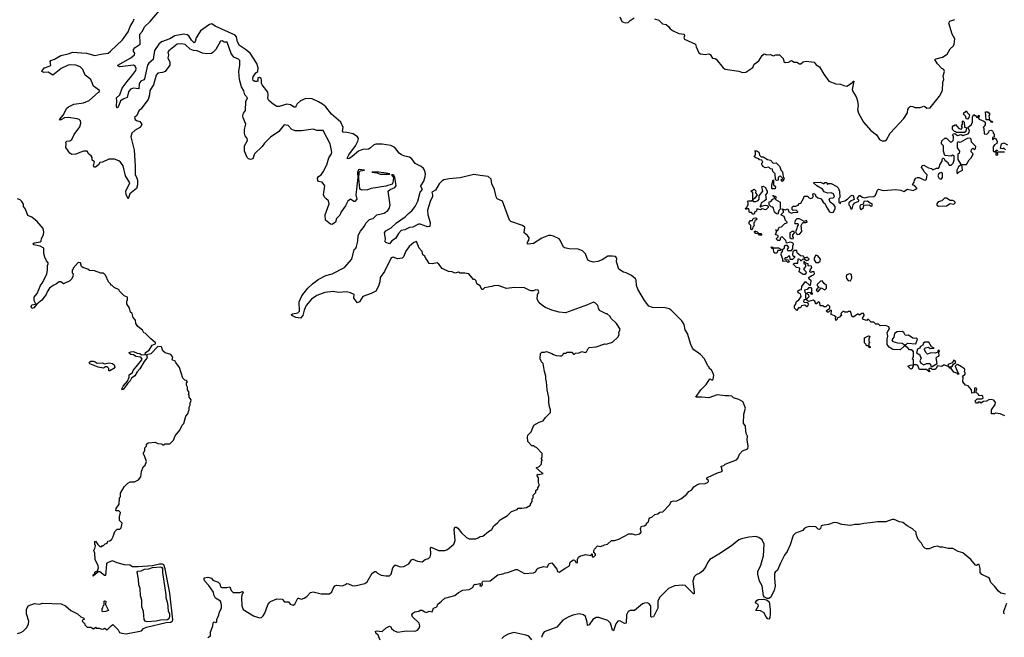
# Model space of a CAD drawing. Extents: x 2240384 to 2404287, y 351326 to 526670.
# Tile 252 of 256: x 2328701 to 2339552, y 502798 to 509605. Entities that reach past the tile are written whole.
import ezdxf

# ---------------------------------------------------------------- set-up
doc = ezdxf.new("R2010")
doc.units = 0

msp = doc.modelspace()

# ---------------------------------------------------------------- linework, layer by layer
at = {"layer": '0CON20XD'}
for points in [[(2330793, 509553), (2330695, 509481), (2330644, 509406), (2330635, 509364), (2330625, 509350), (2330595, 509380), (2330566, 509426), (2330545, 509438), (2330505, 509445), (2330412, 509428), (2330355, 509394), (2330265, 509359), (2330235, 509336), (2330188, 509265), (2330173, 509167), (2330124, 509126), (2330108, 509105), (2330075, 508953), (2330068, 508942), (2330035, 508926), (2330025, 508914), (2330017, 508893), (2330015, 508844), (2329955, 508851), (2329922, 508838), (2329901, 508809), (2329884, 508746), (2329848, 508732), (2329811, 508709), (2329795, 508659), (2329778, 508632), (2329771, 508635), (2329766, 508656), (2329771, 508705), (2329766, 508745), (2329803, 508777), (2329831, 508849), (2329886, 508925), (2329938, 508985), (2329979, 509045), (2329985, 509065), (2329975, 509091), (2329955, 509102), (2329805, 509084), (2329783, 509095), (2329783, 509105), (2329925, 509186), (2329965, 509216), (2329969, 509235), (2329955, 509255), (2329956, 509275), (2329975, 509297), (2330027, 509335), (2330026, 509445), (2330055, 509478), (2330075, 509525), (2330140, 509585), (2330241, 509705)], [(2332816, 507896), (2332798, 507895), (2332820, 507865), (2332813, 507805), (2332805, 507791), (2332735, 507771), (2332575, 507746), (2332535, 507731), (2332470, 507725), (2332455, 507732), (2332449, 507745), (2332438, 507855), (2332442, 507925), (2332455, 507939), (2332500, 507945), (2332445, 507954), (2332435, 507951), (2332425, 507920), (2332428, 507865), (2332406, 507675), (2332418, 507625), (2332395, 507600), (2332385, 507600), (2332345, 507628), (2332316, 507604), (2332293, 507555), (2332245, 507488), (2332228, 507452), (2332193, 507415), (2332180, 507375), (2332145, 507348), (2332125, 507352), (2332070, 507395), (2332069, 507455), (2332110, 507575), (2332105, 507610), (2332075, 507633), (2332060, 507650), (2332049, 507675), (2332063, 507775), (2332035, 507813), (2331995, 507822), (2331985, 507832), (2331982, 507858), (2331993, 507875), (2332024, 507895), (2332045, 507927), (2332086, 508005), (2332107, 508083), (2332136, 508125), (2332141, 508145), (2332122, 508235), (2332044, 508384), (2331975, 508384), (2331935, 508400), (2331805, 508378), (2331735, 508378), (2331701, 508395), (2331658, 508438), (2331617, 508445), (2331555, 508372), (2331465, 508309), (2331398, 508245), (2331372, 508208), (2331290, 508125), (2331270, 508070), (2331243, 508063), (2331222, 508072), (2331207, 508087), (2331177, 508157), (2331179, 508215), (2331211, 508275), (2331206, 508295), (2331185, 508325), (2331177, 508355), (2331177, 508393), (2331192, 508455), (2331163, 508523), (2331160, 508545), (2331167, 508573), (2331190, 508605), (2331193, 508703), (2331210, 508745), (2331183, 508775), (2331172, 508822), (2331147, 508865), (2331125, 508945), (2331116, 509035), (2331127, 509105), (2331127, 509155), (2331111, 509171), (2331062, 509192), (2331031, 509231), (2330986, 509356), (2330955, 509358), (2330933, 509373), (2330915, 509367), (2330863, 509275), (2330828, 509242), (2330815, 509233), (2330765, 509227), (2330715, 509237), (2330655, 509260), (2330615, 509265), (2330581, 509281), (2330525, 509332), (2330485, 509340), (2330435, 509334), (2330345, 509261), (2330335, 509245), (2330339, 509215), (2330334, 509185), (2330355, 509135), (2330356, 509104), (2330305, 509035), (2330275, 509021), (2330225, 509016), (2330205, 508995), (2330175, 508885), (2330135, 508825), (2330132, 508775), (2330115, 508725), (2330035, 508617), (2330015, 508601), (2329992, 508548), (2329966, 508525), (2329974, 508505), (2329987, 508495), (2330024, 508484), (2330047, 508455), (2330031, 508419), (2329975, 508388), (2329936, 508355), (2329925, 508315), (2329962, 508165), (2329975, 507994), (2329972, 507895), (2329989, 507869), (2329998, 507835), (2329999, 507785), (2329989, 507745), (2329916, 507684), (2329895, 507630), (2329875, 507678), (2329869, 507715), (2329916, 507805), (2329867, 507885), (2329840, 507995), (2329811, 508035), (2329795, 508048), (2329745, 508068), (2329685, 508066), (2329615, 508036), (2329585, 508032), (2329570, 508005), (2329535, 507980), (2329525, 507980), (2329516, 507995), (2329527, 508037), (2329498, 508055), (2329498, 508085), (2329488, 508105), (2329464, 508124), (2329446, 508156), (2329404, 508156), (2329346, 508134), (2329319, 508121), (2329275, 508118), (2329254, 508134), (2329209, 508195), (2329214, 508235), (2329210, 508255), (2329220, 508265), (2329255, 508269), (2329275, 508286), (2329300, 508340), (2329364, 508425), (2329376, 508465), (2329371, 508491), (2329358, 508505), (2329335, 508512), (2329235, 508526), (2329195, 508524), (2329155, 508501), (2329145, 508499), (2329141, 508505), (2329179, 508551), (2329222, 508628), (2329237, 508643), (2329298, 508672), (2329405, 508689), (2329465, 508714), (2329570, 508805), (2329580, 508815), (2329580, 508825), (2329515, 508872), (2329483, 508945), (2329422, 508995), (2329398, 509055), (2329366, 509085), (2329318, 509105), (2329265, 509109), (2329235, 509105), (2329159, 509065), (2329065, 508992), (2329015, 509028), (2328965, 509023), (2328946, 509035), (2328947, 509045), (2328976, 509074), (2329036, 509095), (2329043, 509105), (2329036, 509145), (2329044, 509155), (2329085, 509168), (2329155, 509209), (2329235, 509227), (2329285, 509246), (2329436, 509236), (2329530, 509210), (2329595, 509226), (2329675, 509236), (2329703, 509257), (2329835, 509384), (2329895, 509470), (2329919, 509531), (2329953, 509585), (2329964, 509615)], [(2335316, 509635), (2335337, 509585), (2335375, 509569), (2335406, 509574), (2335427, 509595), (2335474, 509626)], [(2335697, 509615), (2335745, 509598), (2335785, 509558), (2335825, 509553), (2335851, 509531), (2335871, 509505), (2335901, 509481), (2335965, 509451), (2336024, 509444), (2336029, 509425), (2336021, 509405), (2336029, 509389), (2336150, 509335), (2336156, 509306), (2336185, 509240), (2336205, 509230), (2336255, 509222), (2336295, 509228), (2336310, 509220), (2336335, 509182), (2336365, 509177), (2336378, 509168), (2336454, 509074), (2336475, 509059), (2336625, 509036), (2336665, 509022), (2336705, 509026), (2336782, 509078), (2336794, 509115), (2336847, 509153), (2336885, 509211), (2336907, 509227), (2336935, 509218), (2336975, 509222), (2337005, 509208), (2337035, 509218), (2337075, 509216), (2337115, 509177), (2337121, 509145), (2337135, 509132), (2337175, 509135), (2337205, 509156), (2337235, 509136), (2337265, 509137), (2337295, 509120), (2337310, 509120), (2337335, 509139), (2337369, 509149), (2337455, 509136), (2337478, 509108), (2337517, 509085), (2337564, 509005), (2337619, 508929), (2337695, 508897), (2337745, 508893), (2337785, 508878), (2337815, 508873), (2337879, 508911), (2337885, 508928), (2337895, 508928), (2337876, 508835), (2337881, 508815), (2337920, 508755), (2337935, 508710), (2337940, 508655), (2337934, 508616), (2337944, 508574), (2337999, 508475), (2338082, 508382), (2338144, 508334), (2338178, 508285), (2338205, 508268), (2338235, 508268), (2338255, 508282), (2338293, 508355), (2338443, 508517), (2338485, 508580), (2338488, 508615), (2338498, 508635), (2338517, 508653), (2338545, 508647), (2338566, 508636), (2338625, 508636), (2338665, 508650), (2338677, 508647), (2338698, 508628), (2338735, 508634), (2338837, 508763), (2338871, 508825), (2338876, 508915), (2338886, 508945), (2338879, 508985), (2338891, 509035), (2338884, 509054), (2338864, 509065), (2338815, 509120), (2338788, 509165), (2338800, 509175), (2338869, 509191), (2338921, 509225), (2338955, 509285), (2338991, 509315), (2339001, 509335), (2339007, 509395), (2338977, 509447), (2338942, 509565), (2338953, 509587), (2339005, 509607)], [(2332672, 502765), (2332651, 502821), (2332624, 502845), (2332623, 502865), (2332635, 502869), (2332695, 502861), (2332738, 502902), (2332775, 502919), (2332792, 502912), (2332800, 502895), (2332825, 502872), (2332865, 502856), (2332965, 502868), (2333054, 502866), (2333084, 502876), (2333105, 502900), (2333109, 502925), (2333104, 502955), (2333030, 503025), (2333022, 503045), (2333032, 503065), (2333055, 503080), (2333100, 503085), (2333115, 503098), (2333135, 503098), (2333165, 503078), (2333185, 503073), (2333215, 503087), (2333245, 503080), (2333260, 503120), (2333298, 503135), (2333308, 503165), (2333348, 503195), (2333385, 503231), (2333495, 503259), (2333535, 503290), (2333585, 503317), (2333655, 503326), (2333687, 503345), (2333697, 503355), (2333704, 503376), (2333715, 503382), (2333725, 503380), (2333772, 503392), (2333778, 503388), (2333772, 503365), (2333785, 503360), (2333800, 503375), (2333797, 503403), (2333805, 503417), (2333885, 503421), (2333970, 503485), (2334025, 503497), (2334055, 503510), (2334079, 503511), (2334170, 503545), (2334185, 503544), (2334265, 503502), (2334365, 503509), (2334385, 503521), (2334405, 503554), (2334415, 503560), (2334472, 503578), (2334515, 503572), (2334535, 503610), (2334565, 503617), (2334619, 503549), (2334628, 503525), (2334645, 503516), (2334719, 503565), (2334761, 503585), (2334768, 503625), (2334785, 503642), (2334805, 503650), (2334817, 503647), (2334831, 503621), (2334845, 503620), (2334850, 503625), (2334848, 503655), (2334859, 503681), (2334875, 503693), (2334935, 503710), (2334995, 503700), (2335005, 503720), (2335010, 503715), (2335010, 503685), (2335030, 503685), (2335048, 503705), (2335046, 503716), (2335028, 503738), (2335028, 503755), (2335035, 503770), (2335070, 503805), (2335105, 503797), (2335145, 503818), (2335180, 503825), (2335224, 503866), (2335255, 503866), (2335302, 503878), (2335415, 503940), (2335449, 503939), (2335485, 503926), (2335535, 503938), (2335549, 503955), (2335544, 503995), (2335555, 504022), (2335585, 504027), (2335608, 504045), (2335610, 504055), (2335629, 504071), (2335637, 504105), (2335645, 504113), (2335668, 504122), (2335700, 504150), (2335735, 504158), (2335754, 504176), (2335788, 504182), (2335865, 504262), (2335880, 504295), (2335905, 504303), (2335935, 504300), (2335987, 504325), (2336050, 504370), (2336076, 504405), (2336107, 504423), (2336129, 504455), (2336162, 504478), (2336189, 504491), (2336255, 504494), (2336280, 504505), (2336292, 504515), (2336292, 504525), (2336272, 504542), (2336272, 504555), (2336280, 504560), (2336390, 504610), (2336440, 504625), (2336448, 504635), (2336438, 504648), (2336438, 504665), (2336428, 504675), (2336430, 504685), (2336460, 504690), (2336476, 504705), (2336601, 504755), (2336617, 504775), (2336633, 504816), (2336667, 504853), (2336726, 504874), (2336730, 504905), (2336719, 504975), (2336721, 505015), (2336706, 505045), (2336701, 505115), (2336698, 505128), (2336677, 505155), (2336682, 505258), (2336700, 505325), (2336675, 505388), (2336667, 505397), (2336628, 505418), (2336566, 505436), (2336548, 505455), (2336515, 505461), (2336475, 505460), (2336389, 505471), (2336294, 505436), (2336214, 505446), (2336153, 505443), (2336208, 505525), (2336267, 505585), (2336287, 505617), (2336305, 505648), (2336332, 505632), (2336345, 505642), (2336349, 505685), (2336341, 505715), (2336325, 505742), (2336300, 505765), (2336300, 505775), (2336285, 505790), (2336246, 505866), (2336202, 505915), (2336132, 505965), (2336117, 505985), (2336098, 506025), (2336060, 506145), (2336034, 506185), (2336024, 506245), (2335998, 506285), (2335881, 506405), (2335859, 506419), (2335815, 506429), (2335675, 506433), (2335635, 506446), (2335585, 506510), (2335513, 506633), (2335498, 506675), (2335494, 506735), (2335488, 506748), (2335445, 506787), (2335385, 506816), (2335355, 506824), (2335302, 506855), (2335277, 506937), (2335282, 506975), (2335268, 506995), (2335235, 506997), (2335181, 506999), (2335121, 506959), (2335071, 506939), (2335025, 506932), (2334983, 506943), (2334961, 506955), (2334936, 507025), (2334905, 507056), (2334855, 507076), (2334755, 507079), (2334705, 507089), (2334695, 507097), (2334656, 507176), (2334645, 507188), (2334585, 507219), (2334555, 507226), (2334530, 507225), (2334454, 507196), (2334365, 507139), (2334305, 507130), (2334292, 507145), (2334313, 507175), (2334315, 507200), (2334296, 507226), (2334260, 507255), (2334267, 507317), (2334242, 507335), (2334115, 507382), (2334099, 507395), (2334021, 507605), (2333962, 507632), (2333951, 507651), (2333944, 507684), (2333933, 507735), (2333904, 507794), (2333896, 507846), (2333865, 507878), (2333775, 507886), (2333705, 507900), (2333555, 507862), (2333435, 507852), (2333375, 507841), (2333355, 507829), (2333322, 507795), (2333284, 507726), (2333241, 507705), (2333252, 507675), (2333252, 507655), (2333225, 507601), (2333195, 507505), (2333200, 507455), (2333225, 507368), (2333221, 507325), (2333195, 507320), (2333115, 507351), (2333097, 507353), (2333035, 507319), (2332995, 507315), (2332945, 507288), (2332905, 507281), (2332875, 507249), (2332842, 507195), (2332802, 507168), (2332775, 507136), (2332735, 507148), (2332728, 507155), (2332732, 507195), (2332721, 507255), (2332735, 507276), (2332795, 507311), (2332853, 507365), (2332949, 507431), (2332985, 507470), (2333023, 507497), (2333059, 507545), (2333090, 507605), (2333116, 507704), (2333140, 507735), (2333122, 507765), (2333122, 507775), (2333153, 507825), (2333170, 507875), (2333173, 507905), (2333162, 507945), (2333150, 507965), (2333125, 507985), (2333058, 508018), (2333022, 508072), (2332995, 508089), (2332945, 508099), (2332909, 508115), (2332884, 508135), (2332835, 508196), (2332790, 508220), (2332694, 508234), (2332626, 508234), (2332604, 508225), (2332565, 508189), (2332545, 508179), (2332525, 508174), (2332488, 508178), (2332435, 508156), (2332365, 508097), (2332335, 508076), (2332315, 508072), (2332312, 508085), (2332328, 508115), (2332400, 508215), (2332427, 508265), (2332434, 508295), (2332425, 508315), (2332375, 508348), (2332305, 508363), (2332264, 508365), (2332259, 508375), (2332266, 508415), (2332239, 508475), (2332138, 508565), (2332075, 508644), (2332039, 508675), (2331995, 508699), (2331925, 508731), (2331855, 508736), (2331795, 508710), (2331760, 508679), (2331748, 508655), (2331735, 508640), (2331725, 508640), (2331685, 508666), (2331645, 508673), (2331561, 508649), (2331535, 508649), (2331495, 508672), (2331446, 508715), (2331434, 508735), (2331439, 508775), (2331436, 508805), (2331373, 508885), (2331366, 508905), (2331367, 508943), (2331361, 508955), (2331345, 508969), (2331327, 508965), (2331324, 508926), (2331315, 508922), (2331294, 508924), (2331275, 508936), (2331270, 508955), (2331275, 508974), (2331305, 509019), (2331326, 509035), (2331328, 509075), (2331315, 509123), (2331239, 509235), (2331188, 509278), (2331122, 509322), (2331102, 509362), (2331091, 509415), (2331075, 509435), (2330855, 509534), (2330818, 509558), (2330793, 509553)], [(2339145, 508510), (2339132, 508512), (2339128, 508538), (2339102, 508562), (2339105, 508580), (2339135, 508600), (2339142, 508582), (2339170, 508555), (2339160, 508525), (2339145, 508510)], [(2338284, 505995), (2338260, 506025), (2338261, 506085), (2338270, 506115), (2338260, 506155), (2338267, 506173), (2338286, 506194), (2338278, 506218), (2338244, 506234), (2338185, 506230), (2338165, 506248), (2338135, 506250), (2338115, 506270), (2338085, 506270), (2338055, 506300), (2338045, 506300), (2338035, 506290), (2337995, 506300), (2337990, 506315), (2338006, 506345), (2338006, 506356), (2337995, 506369), (2337982, 506368), (2337955, 506350), (2337945, 506360), (2337935, 506358), (2337895, 506330), (2337875, 506330), (2337855, 506388), (2337835, 506390), (2337825, 506380), (2337795, 506380), (2337787, 506387), (2337773, 506387), (2337750, 506365), (2337758, 506342), (2337745, 506340), (2337735, 506328), (2337712, 506318), (2337710, 506305), (2337695, 506290), (2337690, 506315), (2337698, 506328), (2337682, 506342), (2337642, 506355), (2337648, 506398), (2337632, 506398), (2337615, 506380), (2337605, 506380), (2337590, 506395), (2337630, 506425), (2337630, 506445), (2337615, 506460), (2337605, 506460), (2337585, 506440), (2337565, 506440), (2337555, 506450), (2337522, 506452), (2337520, 506485), (2337507, 506497), (2337475, 506470), (2337463, 506503), (2337445, 506512), (2337395, 506500), (2337365, 506520), (2337342, 506518), (2337340, 506495), (2337345, 506490), (2337378, 506488), (2337390, 506475), (2337388, 506452), (2337375, 506440), (2337355, 506460), (2337318, 506452), (2337305, 506430), (2337282, 506428), (2337265, 506400), (2337245, 506420), (2337238, 506435), (2337238, 506452), (2337250, 506465), (2337262, 506498), (2337275, 506510), (2337285, 506510), (2337313, 506555), (2337305, 506582), (2337280, 506595), (2337278, 506615), (2337295, 506629), (2337318, 506632), (2337320, 506665), (2337362, 506718), (2337405, 506680), (2337415, 506680), (2337421, 506699), (2337423, 506725), (2337402, 506745), (2337398, 506762), (2337425, 506782), (2337449, 506791), (2337461, 506805), (2337456, 506826), (2337433, 506827), (2337425, 506820), (2337410, 506825), (2337412, 506845), (2337432, 506875), (2337428, 506888), (2337392, 506892), (2337390, 506915), (2337365, 506920), (2337348, 506938), (2337342, 506938), (2337342, 506922), (2337360, 506905), (2337360, 506885), (2337340, 506855), (2337365, 506830), (2337370, 506815), (2337355, 506798), (2337335, 506798), (2337290, 506825), (2337293, 506847), (2337300, 506855), (2337298, 506868), (2337260, 506875), (2337230, 506905), (2337230, 506915), (2337245, 506922), (2337275, 506920), (2337280, 506965), (2337285, 506968), (2337300, 506965), (2337305, 506952), (2337318, 506952), (2337335, 506970), (2337345, 506970), (2337372, 506952), (2337387, 506953), (2337400, 506965), (2337378, 506988), (2337365, 506980), (2337345, 506980), (2337338, 506998), (2337305, 507002), (2337280, 507025), (2337270, 507035), (2337265, 507060), (2337235, 507060), (2337220, 507045), (2337218, 507015), (2337225, 507000), (2337238, 506998), (2337240, 506985), (2337219, 506961), (2337192, 506962), (2337188, 506998), (2337175, 507000), (2337155, 506980), (2337135, 506980), (2337130, 506965), (2337135, 506960), (2337168, 506958), (2337180, 506945), (2337178, 506932), (2337165, 506930), (2337152, 506942), (2337115, 506940), (2337110, 506945), (2337110, 506965), (2337092, 507015), (2337098, 507042), (2337110, 507055), (2337102, 507068), (2337128, 507092), (2337130, 507105), (2337142, 507118), (2337155, 507120), (2337172, 507095), (2337160, 507075), (2337162, 507062), (2337208, 507062), (2337222, 507078), (2337220, 507115), (2337230, 507125), (2337230, 507135), (2337217, 507147), (2337195, 507152), (2337152, 507142), (2337145, 507170), (2337105, 507210), (2337092, 507208), (2337082, 507198), (2337082, 507178), (2337075, 507170), (2337055, 507170), (2337040, 507185), (2337040, 507195), (2337058, 507212), (2337060, 507225), (2337030, 507235), (2337040, 507265), (2337040, 507280), (2337032, 507288), (2337038, 507288), (2337040, 507280), (2337055, 507280), (2337072, 507318), (2337095, 507320), (2337132, 507358), (2337160, 507365), (2337160, 507375), (2337140, 507390), (2337124, 507434), (2337090, 507455), (2337120, 507485), (2337118, 507498), (2337100, 507515), (2337105, 507520), (2337135, 507508), (2337165, 507520), (2337178, 507488), (2337205, 507472), (2337225, 507480), (2337278, 507482), (2337278, 507488), (2337257, 507507), (2337225, 507500), (2337214, 507514), (2337215, 507540), (2337225, 507548), (2337255, 507548), (2337279, 507561), (2337292, 507578), (2337308, 507582), (2337340, 507635), (2337345, 507660), (2337385, 507660), (2337394, 507644), (2337415, 507633), (2337438, 507642), (2337450, 507665), (2337440, 507675), (2337445, 507688), (2337460, 507685), (2337470, 507675), (2337470, 507665), (2337495, 507640), (2337535, 507630), (2337554, 507594), (2337578, 507575), (2337588, 507545), (2337626, 507486), (2337645, 507479), (2337668, 507485), (2337688, 507525), (2337686, 507546), (2337674, 507564), (2337634, 507594), (2337620, 507625), (2337633, 507637), (2337667, 507643), (2337680, 507655), (2337670, 507685), (2337645, 507698), (2337605, 507694), (2337565, 507708), (2337547, 507737), (2337485, 507772), (2337450, 507805), (2337455, 507810), (2337525, 507813), (2337555, 507800), (2337565, 507800), (2337575, 507810), (2337595, 507810), (2337605, 507790), (2337615, 507800), (2337645, 507800), (2337705, 507768), (2337721, 507751), (2337734, 507715), (2337740, 507645), (2337730, 507635), (2337730, 507595), (2337745, 507580), (2337752, 507598), (2337795, 507608), (2337823, 507627), (2337860, 507665), (2337875, 507670), (2337887, 507667), (2337893, 507643), (2337898, 507622), (2337863, 507607), (2337840, 507585), (2337840, 507565), (2337850, 507555), (2337862, 507522), (2337875, 507520), (2337888, 507565), (2337904, 507586), (2337950, 507605), (2337950, 507615), (2337932, 507635), (2337955, 507668), (2337965, 507668), (2337985, 507648), (2338015, 507640), (2338055, 507654), (2338114, 507656), (2338131, 507669), (2338153, 507727), (2338165, 507738), (2338215, 507723), (2338355, 507735), (2338412, 507725), (2338445, 507710), (2338485, 507738), (2338548, 507722), (2338590, 507745), (2338565, 507772), (2338540, 507785), (2338560, 507815), (2338562, 507835), (2338575, 507858), (2338594, 507866), (2338615, 507866), (2338665, 507839), (2338685, 507837), (2338694, 507846), (2338700, 507895), (2338667, 507927), (2338658, 507955), (2338638, 507975), (2338645, 507998), (2338665, 508002), (2338715, 507972), (2338750, 507965), (2338765, 507950), (2338805, 507970), (2338825, 507970), (2338837, 507983), (2338842, 508005), (2338868, 508045), (2338868, 508065), (2338875, 508080), (2338885, 508080), (2338897, 508057), (2338926, 508036), (2338945, 508002), (2338965, 508000), (2338990, 508025), (2339000, 508055), (2338998, 508105), (2338985, 508112), (2338965, 508102), (2338895, 508108), (2338880, 508155), (2338882, 508175), (2338880, 508215), (2338860, 508235), (2338858, 508245), (2338865, 508270), (2338895, 508300), (2338915, 508300), (2338955, 508260), (2338972, 508258), (2338987, 508273), (2338992, 508295), (2338992, 508322), (2338980, 508335), (2338992, 508348), (2339005, 508350), (2339035, 508330), (2339075, 508340), (2339095, 508328), (2339152, 508348), (2339165, 508360), (2339168, 508385), (2339150, 508415), (2339192, 508448), (2339200, 508475), (2339202, 508535), (2339215, 508560), (2339225, 508550), (2339238, 508548), (2339245, 508530), (2339260, 508530), (2339262, 508548), (2339278, 508548), (2339268, 508532), (2339260, 508530), (2339262, 508522), (2339275, 508510), (2339328, 508488), (2339340, 508475), (2339340, 508445), (2339320, 508415), (2339328, 508408), (2339330, 508345), (2339358, 508342), (2339380, 508365), (2339385, 508380), (2339405, 508388), (2339420, 508380), (2339430, 508365), (2339430, 508355), (2339440, 508345), (2339440, 508315), (2339422, 508308), (2339420, 508285), (2339425, 508280), (2339442, 508298), (2339455, 508300), (2339472, 508265), (2339468, 508242), (2339444, 508226), (2339428, 508205), (2339430, 508155), (2339445, 508150), (2339460, 508160), (2339462, 508168), (2339478, 508168), (2339475, 508160), (2339460, 508160), (2339460, 508115), (2339465, 508112), (2339480, 508115), (2339480, 508125), (2339470, 508135), (2339485, 508150), (2339555, 508148)], [(2339025, 508360), (2339015, 508370), (2339002, 508372), (2338980, 508395), (2338980, 508425), (2338992, 508438), (2339005, 508440), (2339015, 508450), (2339050, 508405), (2339075, 508400), (2339090, 508415), (2339080, 508435), (2339090, 508455), (2339090, 508485), (2339095, 508490), (2339110, 508475), (2339112, 508422), (2339128, 508418), (2339140, 508405), (2339132, 508398), (2339127, 508373), (2339115, 508362), (2339025, 508360)], [(2339415, 508470), (2339400, 508490), (2339392, 508492), (2339390, 508500), (2339352, 508502), (2339345, 508590), (2339365, 508590), (2339375, 508580), (2339388, 508578), (2339390, 508555), (2339382, 508545), (2339390, 508500), (2339400, 508490), (2339418, 508488), (2339420, 508475), (2339415, 508470)], [(2339035, 507910), (2339053, 507927), (2339090, 507945), (2339082, 508008), (2339135, 508010), (2339165, 508060), (2339192, 508085), (2339210, 508125), (2339188, 508148), (2339190, 508175), (2339205, 508190), (2339225, 508170), (2339236, 508184), (2339237, 508207), (2339190, 508255), (2339187, 508287), (2339175, 508300), (2339143, 508297), (2339065, 508252), (2339045, 508258), (2339033, 508247), (2339031, 508191), (2339058, 508155), (2339055, 508130), (2339040, 508125), (2339040, 508065), (2339070, 508015), (2339068, 508002), (2339047, 507983), (2339030, 507945), (2339030, 507915), (2339035, 507910)], [(2337105, 507822), (2337090, 507835), (2337110, 507855), (2337085, 507880), (2337072, 507878), (2337060, 507865), (2337060, 507835), (2337043, 507833), (2337032, 507842), (2337027, 507907), (2337002, 507932), (2336998, 507958), (2336975, 507960), (2336955, 507980), (2336915, 507972), (2336890, 507985), (2336890, 507995), (2336880, 508005), (2336880, 508025), (2336890, 508035), (2336878, 508058), (2336855, 508060), (2336845, 508070), (2336812, 508082), (2336800, 508095), (2336800, 508105), (2336810, 508115), (2336810, 508145), (2336802, 508158), (2336825, 508158), (2336846, 508146), (2336853, 508113), (2336873, 508093), (2336895, 508092), (2336943, 508063), (2336975, 508057), (2337003, 508023), (2337038, 508028), (2337075, 507990), (2337093, 507943), (2337107, 507927), (2337110, 507895), (2337120, 507865), (2337130, 507855), (2337120, 507845), (2337118, 507832), (2337105, 507822)], [(2339565, 508170), (2339545, 508190), (2339535, 508180), (2339510, 508185), (2339520, 508235), (2339547, 508247), (2339587, 508227)], [(2330775, 502797), (2330804, 502816), (2330802, 502855), (2330829, 502925), (2330833, 502957), (2330845, 502970), (2330861, 502961), (2330872, 502965), (2330872, 502995), (2330896, 503044), (2330902, 503078), (2330925, 503120), (2330926, 503155), (2330915, 503198), (2330860, 503230), (2330842, 503265), (2330838, 503295), (2330785, 503370), (2330742, 503415), (2330732, 503435), (2330732, 503455), (2330775, 503462), (2330815, 503448), (2330829, 503429), (2330889, 503405), (2330905, 503386), (2330915, 503355), (2330927, 503347), (2330983, 503347), (2331016, 503355), (2331033, 503313), (2331055, 503291), (2331128, 503292), (2331155, 503304), (2331165, 503297), (2331149, 503261), (2331144, 503235), (2331148, 503145), (2331164, 503105), (2331277, 503035), (2331345, 503011), (2331365, 503017), (2331384, 503036), (2331401, 503065), (2331434, 503156), (2331451, 503179), (2331465, 503191), (2331535, 503223), (2331595, 503217), (2331618, 503188), (2331665, 503190), (2331680, 503165), (2331715, 503151), (2331734, 503165), (2331765, 503228), (2331775, 503230), (2331805, 503219), (2331835, 503228), (2331865, 503249), (2331907, 503293), (2331935, 503298), (2332025, 503277), (2332114, 503276), (2332140, 503300), (2332154, 503335), (2332175, 503367), (2332195, 503371), (2332253, 503367), (2332283, 503377), (2332305, 503392), (2332325, 503389), (2332365, 503369), (2332395, 503366), (2332505, 503392), (2332529, 503411), (2332585, 503503), (2332615, 503524), (2332625, 503524), (2332645, 503505), (2332685, 503481), (2332735, 503474), (2332775, 503477), (2332793, 503495), (2332812, 503565), (2332835, 503592), (2332845, 503594), (2332895, 503573), (2332935, 503577), (2332991, 503609), (2333020, 503650), (2333035, 503660), (2333085, 503638), (2333135, 503630), (2333168, 503655), (2333207, 503665), (2333226, 503684), (2333232, 503715), (2333229, 503785), (2333235, 503791), (2333315, 503754), (2333385, 503756), (2333414, 503766), (2333484, 503825), (2333501, 503865), (2333489, 503985), (2333495, 504013), (2333515, 504010), (2333529, 503999), (2333570, 503950), (2333625, 503898), (2333655, 503882), (2333726, 503884), (2333755, 503893), (2333775, 503908), (2333805, 503912), (2333866, 503964), (2333904, 503986), (2333925, 504028), (2333965, 504058), (2333997, 504093), (2334075, 504142), (2334120, 504185), (2334182, 504208), (2334195, 504220), (2334235, 504220), (2334285, 504230), (2334330, 504255), (2334330, 504265), (2334350, 504295), (2334350, 504325), (2334360, 504335), (2334360, 504365), (2334390, 504395), (2334390, 504415), (2334410, 504435), (2334410, 504445), (2334428, 504475), (2334420, 504495), (2334420, 504555), (2334400, 504585), (2334413, 504597), (2334425, 504592), (2334470, 504605), (2334455, 504610), (2334392, 504665), (2334425, 504680), (2334450, 504705), (2334450, 504735), (2334460, 504745), (2334460, 504755), (2334450, 504765), (2334450, 504775), (2334460, 504785), (2334460, 504825), (2334395, 504890), (2334383, 504893), (2334365, 504910), (2334345, 504910), (2334300, 504955), (2334298, 505005), (2334300, 505025), (2334337, 505063), (2334368, 505135), (2334425, 505168), (2334470, 505185), (2334495, 505220), (2334550, 505275), (2334550, 505305), (2334538, 505338), (2334532, 505385), (2334532, 505442), (2334513, 505525), (2334508, 505615), (2334498, 505645), (2334498, 505675), (2334486, 505726), (2334470, 505815), (2334450, 505835), (2334438, 505868), (2334440, 505925), (2334455, 505940), (2334485, 505940), (2334505, 505948), (2334567, 505927), (2334583, 505913), (2334613, 505903), (2334655, 505900), (2334675, 505900), (2334690, 505915), (2334695, 505930), (2334725, 505930), (2334735, 505940), (2334785, 505940), (2334805, 505920), (2334815, 505920), (2334825, 505930), (2334865, 505932), (2334895, 505948), (2334932, 505938), (2334948, 505945), (2334965, 505980), (2334978, 505992), (2335055, 505998), (2335148, 506032), (2335165, 506030), (2335235, 506050), (2335295, 506110), (2335308, 506135), (2335302, 506155), (2335318, 506195), (2335278, 506258), (2335217, 506317), (2335208, 506335), (2335175, 506362), (2335165, 506362), (2335091, 506401), (2335078, 506425), (2335072, 506455), (2335045, 506482), (2335025, 506492), (2334958, 506462), (2334715, 506373), (2334645, 506382), (2334565, 506403), (2334495, 506434), (2334465, 506450), (2334427, 506485), (2334403, 506525), (2334407, 506573), (2334422, 506605), (2334413, 506623), (2334387, 506627), (2334363, 506617), (2334335, 506617), (2334309, 506629), (2334265, 506648), (2334155, 506652), (2334065, 506644), (2333975, 506677), (2333925, 506673), (2333905, 506663), (2333825, 506648), (2333805, 506630), (2333795, 506630), (2333775, 506672), (2333740, 506695), (2333730, 506725), (2333715, 506740), (2333702, 506742), (2333652, 506802), (2333605, 506812), (2333555, 506810), (2333535, 506822), (2333495, 506812), (2333467, 506827), (2333425, 506830), (2333355, 506862), (2333319, 506909), (2333300, 506925), (2333245, 506913), (2333215, 506918), (2333193, 506955), (2333175, 506972), (2333165, 506998), (2333143, 507015), (2333135, 507050), (2333102, 507085), (2333075, 507160), (2333045, 507148), (2332994, 507105), (2332957, 507053), (2332930, 506990), (2332915, 506977), (2332865, 506969), (2332815, 506988), (2332795, 506979), (2332721, 506829), (2332675, 506765), (2332669, 506715), (2332655, 506667), (2332625, 506614), (2332575, 506586), (2332483, 506555), (2332445, 506497), (2332425, 506483), (2332382, 506535), (2332386, 506575), (2332346, 506595), (2332303, 506607), (2332215, 506599), (2332155, 506609), (2332065, 506597), (2331975, 506564), (2331915, 506524), (2331859, 506455), (2331836, 506404), (2331821, 506345), (2331795, 506317), (2331745, 506322), (2331701, 506345), (2331696, 506355), (2331706, 506364), (2331765, 506374), (2331786, 506394), (2331780, 506495), (2331809, 506561), (2331875, 506645), (2331926, 506695), (2331989, 506741), (2332075, 506784), (2332143, 506805), (2332282, 506875), (2332363, 506965), (2332388, 507072), (2332405, 507087), (2332414, 507105), (2332429, 507165), (2332432, 507225), (2332456, 507275), (2332500, 507330), (2332516, 507364), (2332555, 507402), (2332595, 507412), (2332636, 507454), (2332719, 507471), (2332759, 507501), (2332774, 507525), (2332782, 507562), (2332760, 507715), (2332782, 507735), (2332834, 507755), (2332848, 507775), (2332835, 507868), (2332825, 507891), (2332816, 507896)], [(2332775, 507902), (2332780, 507905), (2332740, 507915), (2332660, 507925), (2332580, 507925), (2332637, 507917), (2332675, 507903), (2332775, 507902)], [(2337025, 507740), (2336995, 507740), (2336990, 507745), (2336990, 507785), (2337005, 507840), (2337010, 507835), (2337010, 507785), (2337030, 507765), (2337025, 507740)], [(2338855, 507848), (2338872, 507865), (2338872, 507912), (2338855, 507922), (2338831, 507909), (2338818, 507885), (2338834, 507854), (2338855, 507848)], [(2336795, 507460), (2336782, 507462), (2336765, 507480), (2336745, 507480), (2336735, 507520), (2336715, 507520), (2336702, 507512), (2336700, 507525), (2336718, 507542), (2336720, 507555), (2336730, 507565), (2336730, 507585), (2336720, 507595), (2336732, 507608), (2336765, 507610), (2336780, 507620), (2336780, 507695), (2336760, 507715), (2336795, 507738), (2336815, 507720), (2336810, 507695), (2336830, 507675), (2336805, 507640), (2336780, 507620), (2336780, 507605), (2336785, 507600), (2336815, 507600), (2336838, 507612), (2336850, 507625), (2336850, 507665), (2336890, 507715), (2336880, 507765), (2336895, 507770), (2336920, 507755), (2336930, 507725), (2336940, 507715), (2336940, 507695), (2336920, 507675), (2336928, 507622), (2336907, 507603), (2336872, 507588), (2336870, 507565), (2336860, 507555), (2336860, 507545), (2336865, 507540), (2336875, 507550), (2336915, 507562), (2336938, 507558), (2336948, 507548), (2336950, 507535), (2336925, 507510), (2336885, 507520), (2336865, 507508), (2336825, 507520), (2336820, 507495), (2336802, 507488), (2336795, 507460)], [(2330085, 504890), (2330100, 504905), (2330100, 504925), (2330115, 504940), (2330195, 504950), (2330223, 504933), (2330265, 504930), (2330275, 504920), (2330285, 504920), (2330305, 504930), (2330355, 504930), (2330395, 504970), (2330415, 505020), (2330465, 505080), (2330493, 505137), (2330510, 505155), (2330532, 505235), (2330555, 505260), (2330563, 505297), (2330570, 505305), (2330570, 505335), (2330580, 505355), (2330580, 505385), (2330587, 505393), (2330590, 505415), (2330570, 505445), (2330570, 505465), (2330562, 505475), (2330567, 505497), (2330550, 505525), (2330550, 505555), (2330540, 505575), (2330540, 505605), (2330550, 505615), (2330538, 505628), (2330522, 505632), (2330500, 505655), (2330461, 505771), (2330420, 505825), (2330415, 505840), (2330380, 505855), (2330390, 505885), (2330366, 505916), (2330303, 505933), (2330280, 505955), (2330265, 506000), (2330225, 506002), (2330147, 505923), (2330100, 505910), (2330106, 505886), (2330103, 505875), (2330072, 505838), (2330024, 505756), (2329994, 505725), (2329969, 505681), (2329934, 505655), (2329919, 505625), (2329892, 505598), (2329845, 505534), (2329835, 505527), (2329827, 505535), (2329841, 505565), (2329888, 505622), (2329908, 505665), (2329908, 505692), (2329944, 505715), (2329953, 505737), (2330048, 505855), (2330049, 505865), (2330035, 505887), (2329982, 505892), (2329955, 505910), (2329924, 505914), (2329910, 505925), (2329908, 505935), (2329924, 505946), (2329955, 505948), (2329995, 505931), (2330025, 505927), (2330045, 505911), (2330090, 505915), (2330083, 505923), (2330087, 505935), (2330129, 505961), (2330162, 506018), (2330196, 506034), (2330196, 506045), (2330141, 506091), (2330085, 506150), (2330070, 506155), (2330053, 506183), (2330004, 506224), (2329980, 506255), (2329978, 506295), (2329953, 506323), (2329940, 506365), (2329923, 506383), (2329910, 506425), (2329880, 506475), (2329880, 506505), (2329890, 506515), (2329888, 506548), (2329852, 506562), (2329802, 506612), (2329798, 506628), (2329742, 506652), (2329718, 506678), (2329705, 506680), (2329700, 506695), (2329680, 506715), (2329645, 506790), (2329625, 506810), (2329595, 506810), (2329525, 506838), (2329471, 506841), (2329450, 506855), (2329395, 506872), (2329382, 506885), (2329370, 506925), (2329345, 506930), (2329290, 506865), (2329290, 506855), (2329280, 506845), (2329280, 506815), (2329290, 506805), (2329287, 506773), (2329275, 506750), (2329253, 506727), (2329185, 506693), (2329156, 506716), (2329135, 506716), (2329107, 506693), (2329070, 506675), (2329031, 506645), (2329004, 506606), (2328993, 506575), (2328943, 506515), (2328890, 506470), (2328855, 506428), (2328835, 506420), (2328827, 506445), (2328835, 506462), (2328872, 506468), (2328880, 506475), (2328861, 506511), (2328861, 506545), (2328892, 506588), (2328929, 506675), (2328955, 506712), (2328999, 506805), (2329009, 506845), (2329006, 506895), (2329013, 506915), (2329013, 506925), (2328996, 506946), (2328978, 506988), (2328968, 507028), (2328966, 507086), (2328928, 507108), (2328855, 507124), (2328846, 507135), (2328862, 507145), (2328927, 507155), (2328937, 507165), (2328942, 507195), (2328962, 507235), (2328967, 507265), (2328958, 507305), (2328895, 507380), (2328835, 507428), (2328790, 507445), (2328766, 507516), (2328742, 507545), (2328742, 507572), (2328725, 507600), (2328705, 507620), (2328675, 507632)], [(2337055, 507460), (2337040, 507465), (2337020, 507485), (2337009, 507529), (2337000, 507540), (2336983, 507543), (2336960, 507565), (2336962, 507598), (2336978, 507602), (2337002, 507628), (2337020, 507635), (2337018, 507648), (2337000, 507665), (2337005, 507670), (2337010, 507660), (2337025, 507660), (2337037, 507647), (2337030, 507635), (2337032, 507622), (2337080, 507595), (2337080, 507515), (2337068, 507502), (2337055, 507460)], [(2338825, 507551), (2338915, 507554), (2338955, 507578), (2338995, 507570), (2339010, 507585), (2339010, 507595), (2339000, 507605), (2338985, 507612), (2338955, 507612), (2338915, 507638), (2338893, 507637), (2338862, 507608), (2338824, 507596), (2338808, 507575), (2338810, 507560), (2338825, 507551)], [(2337975, 507512), (2338000, 507535), (2338005, 507560), (2338063, 507563), (2338085, 507550), (2338097, 507555), (2338096, 507576), (2338073, 507583), (2338045, 507603), (2338005, 507600), (2337998, 507572), (2337965, 507560), (2337958, 507545), (2337962, 507522), (2337975, 507512)], [(2336765, 507290), (2336760, 507295), (2336760, 507335), (2336740, 507355), (2336740, 507375), (2336755, 507390), (2336778, 507392), (2336780, 507405), (2336792, 507418), (2336815, 507420), (2336830, 507405), (2336802, 507388), (2336800, 507375), (2336790, 507365), (2336790, 507345), (2336800, 507335), (2336782, 507318), (2336778, 507302), (2336765, 507290)], [(2337275, 507238), (2337295, 507240), (2337319, 507271), (2337312, 507335), (2337323, 507357), (2337335, 507370), (2337365, 507368), (2337380, 507375), (2337372, 507392), (2337345, 507380), (2337295, 507410), (2337265, 507410), (2337250, 507395), (2337240, 507365), (2337245, 507360), (2337275, 507360), (2337280, 507345), (2337268, 507325), (2337266, 507304), (2337250, 507265), (2337263, 507243), (2337275, 507238)], [(2336875, 507230), (2336855, 507230), (2336845, 507240), (2336815, 507250), (2336800, 507265), (2336802, 507278), (2336828, 507268), (2336845, 507250), (2336868, 507248), (2336880, 507235), (2336875, 507230)], [(2337225, 507190), (2337230, 507205), (2337220, 507215), (2337220, 507235), (2337240, 507255), (2337235, 507270), (2337215, 507270), (2337190, 507255), (2337190, 507205), (2337203, 507193), (2337225, 507190)], [(2337045, 507032), (2337023, 507033), (2337012, 507042), (2337008, 507078), (2336992, 507082), (2336982, 507098), (2336995, 507100), (2337005, 507090), (2337065, 507090), (2337090, 507075), (2337085, 507060), (2337055, 507060), (2337045, 507032)], [(2337505, 506928), (2337522, 506945), (2337527, 506967), (2337495, 507002), (2337475, 507010), (2337458, 506975), (2337458, 506958), (2337475, 506930), (2337505, 506928)], [(2337855, 506728), (2337870, 506755), (2337867, 506797), (2337845, 506802), (2337817, 506793), (2337809, 506775), (2337812, 506752), (2337832, 506732), (2337855, 506728)], [(2337375, 506530), (2337400, 506555), (2337398, 506568), (2337380, 506585), (2337382, 506598), (2337405, 506600), (2337425, 506580), (2337440, 506585), (2337430, 506595), (2337430, 506645), (2337425, 506650), (2337395, 506650), (2337378, 506632), (2337350, 506625), (2337353, 506603), (2337360, 506595), (2337360, 506535), (2337375, 506530)], [(2337495, 506610), (2337505, 506612), (2337535, 506650), (2337575, 506628), (2337592, 506645), (2337592, 506675), (2337567, 506697), (2337545, 506728), (2337525, 506722), (2337490, 506685), (2337490, 506675), (2337510, 506655), (2337494, 506646), (2337480, 506625), (2337495, 506610)], [(2338075, 505990), (2338060, 505995), (2338060, 506010), (2338032, 506012), (2338030, 506025), (2338010, 506045), (2338012, 506098), (2338055, 506120), (2338070, 506115), (2338058, 506085), (2338058, 506065), (2338068, 506045), (2338060, 506035), (2338060, 506010), (2338075, 506000), (2338075, 505990)], [(2339558, 505238), (2339505, 505262), (2339455, 505270), (2339445, 505260), (2339412, 505262), (2339412, 505305), (2339452, 505365), (2339456, 505386), (2339435, 505412), (2339405, 505418), (2339380, 505415), (2339355, 505400), (2339323, 505397), (2339295, 505380), (2339285, 505390), (2339265, 505390), (2339255, 505380), (2339245, 505380), (2339233, 505393), (2339232, 505405), (2339252, 505428), (2339305, 505428), (2339318, 505435), (2339317, 505455), (2339303, 505463), (2339275, 505460), (2339260, 505485), (2339242, 505492), (2339240, 505515), (2339250, 505535), (2339237, 505547), (2339222, 505545), (2339218, 505492), (2339195, 505490), (2339190, 505525), (2339155, 505568), (2339125, 505577), (2339095, 505612), (2339100, 505665), (2339090, 505675), (2339116, 505694), (2339122, 505705), (2339122, 505715), (2339112, 505725), (2339118, 505745), (2339112, 505755), (2339080, 505780), (2339035, 505803), (2339021, 505799), (2339012, 505785), (2339038, 505718), (2339050, 505705), (2339045, 505693), (2339028, 505708), (2338995, 505720), (2338965, 505760), (2338950, 505765), (2338940, 505780), (2338895, 505798), (2338883, 505797), (2338865, 505782), (2338815, 505790), (2338798, 505755), (2338785, 505748), (2338758, 505748), (2338745, 505760), (2338725, 505760), (2338720, 505755), (2338720, 505745), (2338730, 505735), (2338725, 505722), (2338695, 505750), (2338625, 505748), (2338613, 505753), (2338598, 505795), (2338585, 505802), (2338550, 505800), (2338535, 505760), (2338522, 505752), (2338490, 505785), (2338515, 505798), (2338550, 505800), (2338550, 505855), (2338540, 505865), (2338552, 505898), (2338550, 505945), (2338545, 505957), (2338526, 505966), (2338508, 505968), (2338488, 505988), (2338460, 506005), (2338470, 506025), (2338485, 506038), (2338577, 506033), (2338597, 506085), (2338585, 506096), (2338565, 506090), (2338545, 506094), (2338495, 506128), (2338475, 506123), (2338459, 506129), (2338445, 506157), (2338425, 506169), (2338370, 506165), (2338340, 506145), (2338336, 506104), (2338312, 506075), (2338325, 506058), (2338375, 506042), (2338428, 506038), (2338450, 506025), (2338450, 506005), (2338405, 505968), (2338325, 505970), (2338284, 505995)], [(2338742, 505782), (2338755, 505782), (2338812, 505815), (2338802, 505878), (2338811, 505889), (2338835, 505900), (2338830, 505935), (2338836, 505956), (2338825, 505962), (2338818, 505955), (2338818, 505942), (2338795, 505928), (2338742, 505932), (2338705, 505920), (2338692, 505932), (2338673, 505965), (2338674, 505976), (2338685, 505988), (2338715, 505997), (2338735, 505982), (2338778, 505985), (2338751, 506001), (2338721, 506051), (2338675, 506050), (2338662, 506038), (2338653, 506017), (2338627, 506003), (2338616, 505984), (2338597, 505973), (2338583, 505933), (2338622, 505912), (2338623, 505893), (2338636, 505876), (2338622, 505845), (2338631, 505821), (2338665, 505800), (2338694, 505816), (2338726, 505816), (2338737, 505807), (2338742, 505782)], [(2329695, 505733), (2329682, 505735), (2329682, 505762), (2329665, 505778), (2329645, 505778), (2329626, 505764), (2329565, 505776), (2329475, 505811), (2329468, 505825), (2329472, 505835), (2329485, 505841), (2329510, 505840), (2329533, 505835), (2329555, 505820), (2329614, 505824), (2329635, 505812), (2329685, 505823), (2329725, 505814), (2329741, 505801), (2329748, 505775), (2329738, 505761), (2329695, 505733)], [(2338975, 505780), (2338993, 505807), (2339018, 505825), (2339010, 505845), (2338995, 505852), (2338977, 505823), (2338932, 505805), (2338930, 505795), (2338940, 505780), (2338975, 505780)], [(2328675, 502840), (2328715, 502852), (2328740, 502865), (2328778, 502905), (2328797, 502945), (2328800, 502975), (2328777, 503055), (2328774, 503106), (2328796, 503144), (2328865, 503169), (2328915, 503162), (2328955, 503173), (2329157, 503167), (2329204, 503144), (2329265, 503093), (2329337, 503057), (2329373, 503023), (2329408, 503008), (2329410, 502995), (2329395, 502990), (2329390, 502975), (2329418, 502948), (2329420, 502935), (2329445, 502910), (2329485, 502910), (2329515, 502890), (2329535, 502910), (2329545, 502900), (2329575, 502900), (2329605, 502888), (2329625, 502890), (2329635, 502900), (2329665, 502880), (2329710, 502925), (2329728, 502938), (2329785, 502880), (2329802, 502852), (2329825, 502842), (2329875, 502838), (2330025, 502865), (2330045, 502871), (2330067, 502895), (2330099, 502911), (2330315, 502962), (2330365, 502966), (2330382, 502975), (2330389, 502991), (2330357, 503285), (2330305, 503552), (2330290, 503595), (2330275, 503604), (2330240, 503605), (2330165, 503586), (2330005, 503574), (2329945, 503576), (2329915, 503592), (2329854, 503596), (2329775, 503617), (2329725, 503640), (2329700, 503635), (2329662, 503615), (2329658, 503605), (2329645, 503480), (2329635, 503480), (2329585, 503520), (2329565, 503520), (2329512, 503472), (2329510, 503485), (2329528, 503502), (2329530, 503515), (2329540, 503525), (2329558, 503532), (2329570, 503565), (2329567, 503587), (2329534, 503655), (2329530, 503725), (2329518, 503755), (2329530, 503775), (2329537, 503805), (2329528, 503825), (2329528, 503852), (2329536, 503856), (2329561, 503821), (2329585, 503800), (2329605, 503800), (2329615, 503810), (2329625, 503810), (2329642, 503828), (2329655, 503830), (2329668, 503842), (2329672, 503858), (2329695, 503860), (2329715, 503880), (2329732, 503908), (2329750, 503965), (2329775, 503990), (2329805, 503990), (2329820, 504005), (2329830, 504055), (2329800, 504085), (2329800, 504125), (2329810, 504175), (2329795, 504190), (2329765, 504190), (2329760, 504195), (2329763, 504217), (2329798, 504265), (2329800, 504335), (2329810, 504345), (2329812, 504385), (2329852, 504455), (2329894, 504496), (2329918, 504512), (2329965, 504510), (2330010, 504535), (2330037, 504565), (2330043, 504627), (2330062, 504675), (2330082, 504695), (2330097, 504735), (2330077, 504797), (2330060, 504825), (2330080, 504855), (2330080, 504885), (2330085, 504890)], [(2339565, 503273), (2339515, 503286), (2339487, 503305), (2339445, 503363), (2339402, 503402), (2339387, 503445), (2339375, 503456), (2339305, 503491), (2339285, 503513), (2339286, 503555), (2339275, 503600), (2339265, 503602), (2339245, 503590), (2339235, 503592), (2339182, 503655), (2339095, 503728), (2339045, 503742), (2338985, 503778), (2338935, 503778), (2338875, 503792), (2338845, 503792), (2338815, 503803), (2338774, 503796), (2338725, 503772), (2338695, 503772), (2338675, 503782), (2338657, 503797), (2338640, 503835), (2338602, 503875), (2338580, 503935), (2338580, 503955), (2338540, 503995), (2338480, 504025), (2338432, 504062), (2338395, 504070), (2338337, 504097), (2338315, 504098), (2338245, 504072), (2338155, 504072), (2338075, 504058), (2338005, 504052), (2337955, 504040), (2337905, 504042), (2337855, 504032), (2337761, 504041), (2337709, 504059), (2337675, 504063), (2337615, 504041), (2337545, 504032), (2337534, 504026), (2337525, 503998), (2337515, 503986), (2337501, 503991), (2337473, 504017), (2337405, 504020), (2337375, 504012), (2337345, 503998), (2337330, 503975), (2337252, 503945), (2337225, 503920), (2337193, 503817), (2337160, 503745), (2337128, 503702), (2337084, 503614), (2337052, 503538), (2337025, 503516), (2337021, 503505), (2337018, 503445), (2337028, 503365), (2337016, 503314), (2336975, 503235), (2336955, 503225), (2336937, 503227), (2336910, 503240), (2336899, 503255), (2336884, 503365), (2336855, 503416), (2336835, 503495), (2336837, 503525), (2336868, 503592), (2336899, 503695), (2336906, 503825), (2336883, 503873), (2336848, 503898), (2336815, 503910), (2336737, 503903), (2336655, 503884), (2336625, 503871), (2336545, 503805), (2336404, 503716), (2336305, 503655), (2336283, 503627), (2336262, 503578), (2336229, 503531), (2336197, 503503), (2336155, 503486), (2336135, 503464), (2336121, 503415), (2336135, 503295), (2336133, 503277), (2336125, 503276), (2336035, 503368), (2336002, 503372), (2335918, 503365), (2335851, 503335), (2335753, 503235), (2335735, 503195), (2335735, 503120), (2335685, 503024), (2335665, 503019), (2335655, 503029), (2335657, 503145), (2335635, 503171), (2335615, 503179), (2335585, 503176), (2335565, 503166), (2335475, 503095), (2335427, 503093), (2335407, 503083)], [(2330105, 502969), (2330085, 502976), (2330072, 502995), (2330064, 503084), (2330048, 503135), (2330048, 503208), (2330031, 503255), (2330028, 503335), (2330012, 503375), (2330009, 503439), (2329994, 503515), (2330003, 503527), (2330038, 503532), (2330075, 503548), (2330125, 503554), (2330165, 503567), (2330255, 503574), (2330268, 503568), (2330276, 503555), (2330273, 503513), (2330312, 503265), (2330312, 503235), (2330329, 503175), (2330338, 503088), (2330352, 503055), (2330352, 503028), (2330345, 503003), (2330329, 502991), (2330253, 502987), (2330205, 502974), (2330105, 502969)], [(2329615, 503080), (2329610, 503085), (2329610, 503115), (2329617, 503123), (2329620, 503145), (2329630, 503155), (2329630, 503195), (2329635, 503200), (2329650, 503195), (2329648, 503158), (2329680, 503095), (2329645, 503082), (2329615, 503080)], [(2336955, 502998), (2336945, 503000), (2336925, 503027), (2336905, 503069), (2336865, 503090), (2336814, 503094), (2336842, 503145), (2336839, 503159), (2336812, 503175), (2336809, 503185), (2336824, 503205), (2336840, 503215), (2336900, 503220), (2336939, 503209), (2336960, 503190), (2336972, 503105), (2336972, 503055), (2336967, 503013), (2336955, 502998)], [(2339555, 503055), (2339547, 503065), (2339548, 503085), (2339579, 503175)], [(2335407, 503083), (2335388, 503045), (2335383, 502955), (2335365, 502951), (2335315, 502980), (2335293, 502977), (2335272, 502948), (2335245, 502870), (2335235, 502878), (2335213, 502955), (2335184, 502985), (2335085, 503018), (2335055, 503017), (2335018, 502995), (2334977, 502935), (2334957, 502927), (2334955, 502965), (2334937, 503027), (2334916, 503046), (2334865, 503055), (2334795, 503042), (2334745, 503021), (2334685, 502986), (2334622, 502908), (2334482, 502858), (2334465, 502835), (2334451, 502795)], [(2334345, 502771), (2334311, 502811), (2334279, 502821), (2334145, 502851), (2334085, 502834), (2334036, 502805), (2334014, 502785)]]:
    msp.add_lwpolyline(points, dxfattribs=at)

doc.saveas('drawing.dxf')
